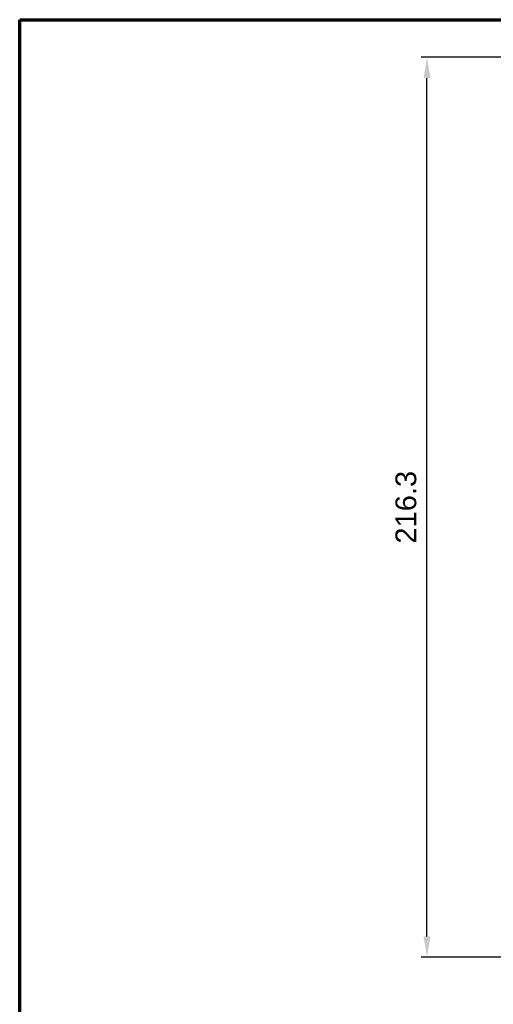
# Model space of a CAD drawing. Header units: millimetres. Extents: x 18 to 610, y -123 to 280.
# Tile 2 of 53: x 23 to 137, y 43 to 280. Entities that reach past the tile are written whole.
import ezdxf

# ---------------------------------------------------------------- set-up
doc = ezdxf.new("R2010")
doc.units = ezdxf.units.MM
doc.linetypes.add('SOLID', pattern=[0])
doc.styles.add('Arial', font='Arial.ttf', dxfattribs={"height": 5})
doc.dimstyles.get("Standard").update_dxf_attribs({"dimtxt": 5, "dimasz": 5, "dimexe": 0.18, "dimexo": 0.0625, "dimgap": 0.09, "dimtad": 0, "dimtih": 1, "dimtoh": 1, "dimdec": 4, "dimzin": 0, "dimdsep": 46, "dimtxsty": 'Arial', "dimcen": 0.09, "dimadec": 0, "dimazin": 0, "dimtfac": 1, "dimtdec": 4, "dimtofl": 0, "dimtmove": 0, "dimatfit": 3, "dimfxl": 0, "dimtolj": 1, "dimtzin": 0, "dimarcsym": 0})

# ---------------------------------------------------------------- blocks, each defined once
blk = doc.blocks.new('*D12')
at = {"color": 0, "lineweight": -2}
for p, q in [((235.42, 270.99), (119.74, 270.99)), ((121.14, 59.69), (121.14, 265.99)), ((240.82, 54.69), (119.74, 54.69))]:
    blk.add_line(p, q, dxfattribs=at)
at = {"color": 0}
for points in [[(121.98, 265.99), (120.31, 265.99), (121.14, 270.99)], [(120.31, 59.69), (121.98, 59.69), (121.14, 54.69)]]:
    blk.add_solid(points, dxfattribs=at)
at = {"layer": 'Defpoints', "color": 0}
for p in [(121.14, 270.99), (235.42, 270.99), (240.82, 54.69)]:
    blk.add_point(p, dxfattribs=at)
at = {"color": 0, "lineweight": 9, "insert": (116.09, 162.84), "char_height": 5, "attachment_point": 5, "rotation": 90, "style": 'Arial'}
blk.add_mtext('\\A1;216.3', dxfattribs=at)
blk = doc.blocks.new('A21-m2')
at = {"color": 51, "linetype": 'SOLID', "lineweight": 70}
for p, q in [((23.1, -69.97), (23.1, 280.03)), ((23.1, 280.03), (609.82, 280.03))]:
    blk.add_line(p, q, dxfattribs=at)

msp = doc.modelspace()

# ---------------------------------------------------------------- block references
msp.add_blockref('A21-m2', (0, 0))

# ---------------------------------------------------------------- dimensions: what is measured, and where the dimension line sits
at = {"lineweight": 9}
dim = msp.add_linear_dim(base=(121.14, 270.99), p1=(240.82, 54.69), p2=(235.42, 270.99), angle=90, dimstyle='Standard', override={"dimtxt": 5, "dimasz": 5, "dimexe": 1.4, "dimexo": 0, "dimgap": 2.5, "dimtad": 1, "dimtih": 0, "dimtoh": 1, "dimdec": 1, "dimlfac": 1, "dimpost": '<>', "dimsah": 1, "dimse1": 0, "dimse2": 0, "dimtix": 1}, dxfattribs=at)
dim.commit()
dim.dimension.update_dxf_attribs({"geometry": '*D12', "text_midpoint": (121.14, 162.84), "dimtype": 160})

doc.saveas('drawing.dxf')
